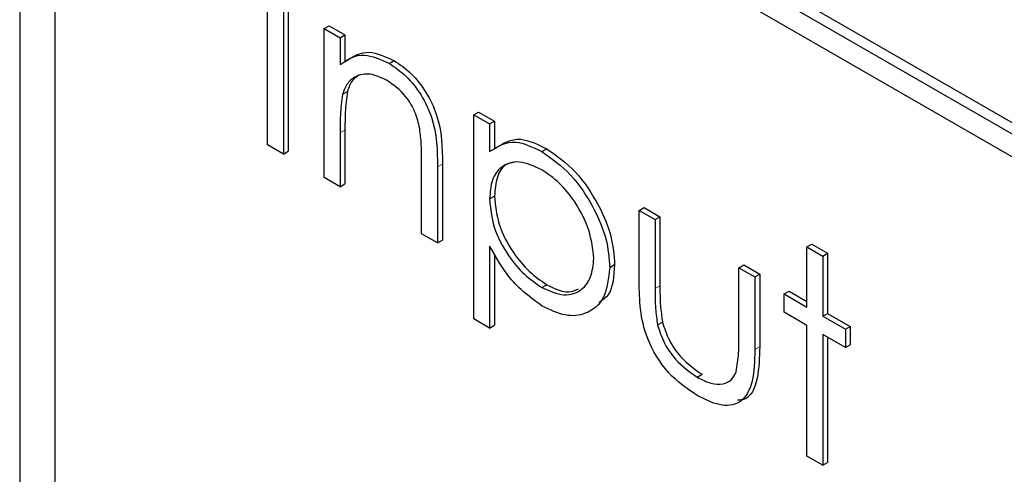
# Paper-space layout 'Blatt2' of a CAD drawing. Header units: millimetres. Extents: x 5 to 418, y 2 to 292.
# Tile 43 of 112: x 115.692 to 116.874, y 186.921 to 187.467. Entities that reach past the tile are written whole.
import ezdxf

# ---------------------------------------------------------------- set-up
doc = ezdxf.new("R2010")
doc.units = ezdxf.units.MM

psp = doc.layouts.new('Blatt2')

# ---------------------------------------------------------------- linework, layer by layer
at = {"color": 7, "linetype": 'Continuous', "lineweight": 25}
for p, q in [((115.692, 189.1472), (115.692, 183.6355)), ((115.7341, 189.1034), (115.7341, 183.6598)), ((118.5735, 186.3669), (115.9808, 187.8637)), ((118.5617, 186.3601), (115.969, 187.8569)), ((115.969, 187.8297), (118.5617, 186.3329)), ((115.9895, 187.3163), (115.9895, 187.5613)), ((116.0144, 187.5537), (116.0144, 187.3087)), ((116.0085, 187.5503), (116.0085, 187.3053)), ((116.0575, 187.4561), (116.0633, 187.4595)), ((116.0633, 187.4595), (116.0824, 187.4485)), ((116.0575, 187.4561), (116.0765, 187.4451)), ((116.0575, 187.2771), (116.0575, 187.4561)), ((116.0765, 187.4451), (116.0824, 187.4485)), ((116.0765, 187.4451), (116.0765, 187.4128)), ((116.0824, 187.4485), (116.0824, 187.4162)), ((116.1355, 187.4142), (116.1414, 187.4176)), ((116.0794, 187.3771), (116.0853, 187.3805)), ((116.2369, 187.3524), (116.2428, 187.3558)), ((116.2369, 187.3524), (116.256, 187.3415)), ((116.2369, 187.1075), (116.2369, 187.3524)), ((116.2428, 187.3558), (116.2619, 187.3449)), ((116.256, 187.3415), (116.2619, 187.3449)), ((116.256, 187.3415), (116.256, 187.3083)), ((116.2619, 187.3449), (116.2619, 187.3117)), ((116.0765, 187.3308), (116.0765, 187.2661)), ((116.0824, 187.3342), (116.0824, 187.2695)), ((116.0085, 187.3053), (115.9895, 187.3163)), ((116.0085, 187.3053), (116.0144, 187.3087)), ((116.3186, 187.3084), (116.3245, 187.3118)), ((116.1744, 187.2095), (116.1744, 187.2938)), ((116.1993, 187.2934), (116.1993, 187.202)), ((116.1934, 187.29), (116.1934, 187.1986)), ((116.0765, 187.2661), (116.0575, 187.2771)), ((116.0765, 187.2661), (116.0824, 187.2695)), ((116.256, 187.2516), (116.2619, 187.255)), ((116.4355, 187.2378), (116.4414, 187.2412)), ((116.4355, 187.2378), (116.4545, 187.2268)), ((116.4355, 187.1523), (116.4355, 187.2378)), ((116.4414, 187.2412), (116.4604, 187.2302)), ((116.4545, 187.2268), (116.4604, 187.2302)), ((116.4545, 187.2268), (116.4545, 187.1438)), ((116.4604, 187.2302), (116.4604, 187.1472)), ((116.1934, 187.1986), (116.1744, 187.2095)), ((116.1934, 187.1986), (116.1993, 187.202)), ((116.6367, 187.1939), (116.6426, 187.1973)), ((116.6426, 187.1973), (116.6617, 187.1863)), ((116.256, 187.1949), (116.256, 187.0965)), ((116.2619, 187.1856), (116.2619, 187.0999)), ((116.6367, 187.1939), (116.6558, 187.1829)), ((116.6367, 187.1217), (116.6367, 187.1939)), ((116.6558, 187.1829), (116.6617, 187.1863)), ((116.6617, 187.1863), (116.6617, 187.1141)), ((116.6558, 187.1829), (116.6558, 187.1107)), ((116.4001, 187.1692), (116.406, 187.1726)), ((116.5551, 187.1688), (116.561, 187.1722)), ((116.5551, 187.1688), (116.5742, 187.1578)), ((116.5551, 187.0857), (116.5551, 187.1688)), ((116.561, 187.1722), (116.5801, 187.1612)), ((116.5742, 187.1578), (116.5801, 187.1612)), ((116.5801, 187.1612), (116.5801, 187.074)), ((116.5742, 187.1578), (116.5742, 187.0706)), ((116.3187, 187.1451), (116.3246, 187.1485)), ((116.6095, 187.1374), (116.6154, 187.1408)), ((116.6095, 187.1154), (116.6095, 187.1374)), ((116.6095, 187.1374), (116.6367, 187.1217)), ((116.6154, 187.1408), (116.6367, 187.1285)), ((116.6367, 187.0997), (116.6095, 187.1154)), ((116.6558, 187.1107), (116.6617, 187.1141)), ((116.6617, 187.1141), (116.6889, 187.0984)), ((116.256, 187.0965), (116.2369, 187.1075)), ((116.4575, 187.1002), (116.4634, 187.1036)), ((116.6558, 187.1107), (116.683, 187.095)), ((116.256, 187.0965), (116.2619, 187.0999)), ((116.6367, 186.9426), (116.6367, 187.0997)), ((116.683, 187.095), (116.6889, 187.0984)), ((116.683, 187.095), (116.683, 187.073)), ((116.6889, 187.0984), (116.6889, 187.0764)), ((116.683, 187.073), (116.6558, 187.0887)), ((116.6558, 187.0887), (116.6558, 186.9317)), ((116.6617, 187.0853), (116.6617, 186.9351)), ((116.683, 187.073), (116.6889, 187.0764)), ((116.5051, 187.0375), (116.511, 187.0409)), ((116.6558, 186.9317), (116.6367, 186.9426)), ((116.6558, 186.9317), (116.6617, 186.9351))]:
    psp.add_line(p, q, dxfattribs=at)
at = {"color": 7, "linetype": 'Continuous', "lineweight": 18}
for p, q in [((116.0765, 187.3308), (116.0824, 187.3342)), ((116.1934, 187.29), (116.1993, 187.2934)), ((116.4545, 187.1438), (116.4604, 187.1472)), ((116.5742, 187.0706), (116.5801, 187.074))]:
    psp.add_line(p, q, dxfattribs=at)
at = {"color": 7, "linetype": 'Continuous', "lineweight": 25}
for points, knots in [([(116.0765, 187.4128), (116.0855, 187.4188), (116.1017, 187.4296), (116.1251, 187.4189), (116.1355, 187.4142)], [0, 0, 0, 0, 0.559141, 1, 1, 1, 1]), ([(116.0824, 187.4162), (116.0914, 187.4222), (116.1076, 187.433), (116.131, 187.4223), (116.1414, 187.4176)], [0, 0, 0, 0, 0.559141, 1, 1, 1, 1]), ([(116.1355, 187.4142), (116.1424, 187.4095), (116.1563, 187.4), (116.1746, 187.3766), (116.1931, 187.3373), (116.1933, 187.3095), (116.1934, 187.29)], [0, 0, 0, 0, 0.187021, 0.37389, 0.56061, 1, 1, 1, 1]), ([(116.1414, 187.4176), (116.1483, 187.4129), (116.1622, 187.4034), (116.1805, 187.38), (116.199, 187.3407), (116.1992, 187.3129), (116.1993, 187.2934)], [0, 0, 0, 0, 0.187021, 0.37389, 0.56061, 1, 1, 1, 1]), ([(116.1322, 187.3941), (116.1254, 187.3972), (116.112, 187.4033), (116.0962, 187.3998), (116.0848, 187.3913), (116.0812, 187.3819), (116.0794, 187.3771)], [0, 0, 0, 0, 0.279553, 0.559373, 0.779703, 1, 1, 1, 1]), ([(116.0997, 187.4003), (116.0968, 187.3984), (116.0901, 187.3942), (116.087, 187.3854), (116.0853, 187.3805)], [0, 0, 0, 0, 0.449857, 1, 1, 1, 1]), ([(116.1721, 187.3358), (116.1706, 187.3424), (116.1676, 187.3555), (116.1538, 187.3791), (116.1404, 187.3884), (116.1322, 187.3941)], [0, 0, 0, 0, 0.2811923, 0.5613307, 1, 1, 1, 1]), ([(116.0794, 187.3771), (116.0784, 187.3688), (116.0765, 187.354), (116.0765, 187.3379), (116.0765, 187.3308)], [0, 0, 0, 0, 0.559658, 1, 1, 1, 1]), ([(116.0853, 187.3805), (116.0843, 187.3722), (116.0824, 187.3574), (116.0824, 187.3413), (116.0824, 187.3342)], [0, 0, 0, 0, 0.559658, 1, 1, 1, 1]), ([(116.1744, 187.2938), (116.1744, 187.3014), (116.1745, 187.315), (116.1729, 187.3294), (116.1721, 187.3358)], [0, 0, 0, 0, 0.560255, 1, 1, 1, 1]), ([(116.256, 187.3083), (116.2656, 187.3145), (116.2829, 187.3256), (116.3077, 187.3137), (116.3186, 187.3084)], [0, 0, 0, 0, 0.558418, 1, 1, 1, 1]), ([(116.2619, 187.3117), (116.2715, 187.3179), (116.2888, 187.329), (116.3136, 187.3171), (116.3245, 187.3118)], [0, 0, 0, 0, 0.558418, 1, 1, 1, 1]), ([(116.3186, 187.3084), (116.3305, 187.3), (116.3543, 187.2831), (116.3808, 187.2429), (116.3976, 187.2031), (116.3993, 187.1805), (116.4001, 187.1692)], [0, 0, 0, 0, 0.279627, 0.559432, 0.779703, 1, 1, 1, 1]), ([(116.3245, 187.3118), (116.3364, 187.3034), (116.3602, 187.2865), (116.3867, 187.2463), (116.4034, 187.2065), (116.4052, 187.1839), (116.406, 187.1726)], [0, 0, 0, 0, 0.279627, 0.559432, 0.779703, 1, 1, 1, 1]), ([(116.3185, 187.2866), (116.3093, 187.2907), (116.2909, 187.2991), (116.2702, 187.292), (116.2578, 187.2755), (116.2566, 187.2595), (116.256, 187.2516)], [0, 0, 0, 0, 0.279747, 0.559315, 0.779515, 1, 1, 1, 1]), ([(116.2856, 187.2955), (116.2823, 187.2949), (116.2729, 187.2931), (116.2638, 187.2785), (116.2625, 187.2628), (116.2619, 187.255)], [0, 0, 0, 0, 0.219851, 0.609672, 1, 1, 1, 1]), ([(116.3811, 187.18), (116.3798, 187.1912), (116.3773, 187.2135), (116.3605, 187.2466), (116.3399, 187.2719), (116.3256, 187.2817), (116.3185, 187.2866)], [0, 0, 0, 0, 0.279387, 0.559092, 0.779508, 1, 1, 1, 1]), ([(116.256, 187.2516), (116.257, 187.2404), (116.259, 187.2181), (116.2764, 187.1849), (116.2973, 187.1598), (116.3116, 187.15), (116.3187, 187.1451)], [0, 0, 0, 0, 0.279654, 0.558875, 0.779455, 1, 1, 1, 1]), ([(116.2619, 187.255), (116.2629, 187.2438), (116.2649, 187.2215), (116.2823, 187.1883), (116.3032, 187.1632), (116.3175, 187.1534), (116.3246, 187.1485)], [0, 0, 0, 0, 0.279654, 0.558875, 0.779455, 1, 1, 1, 1]), ([(116.3192, 187.1228), (116.3054, 187.1329), (116.2807, 187.151), (116.2636, 187.1814), (116.256, 187.1949)], [0, 0, 0, 0, 0.558466, 1, 1, 1, 1]), ([(116.3187, 187.1451), (116.3278, 187.1411), (116.346, 187.1333), (116.3663, 187.1405), (116.3787, 187.1567), (116.3803, 187.1722), (116.3811, 187.18)], [0, 0, 0, 0, 0.279628, 0.559247, 0.779775, 1, 1, 1, 1]), ([(116.4001, 187.1692), (116.3987, 187.1563), (116.396, 187.1303), (116.3738, 187.1128), (116.3473, 187.1094), (116.3286, 187.1183), (116.3192, 187.1228)], [0, 0, 0, 0, 0.27954, 0.559273, 0.779559, 1, 1, 1, 1]), ([(116.406, 187.1726), (116.4051, 187.159), (116.4038, 187.1383), (116.3914, 187.1299), (116.3872, 187.127)], [0, 0, 0, 0, 0.658028, 1, 1, 1, 1]), ([(116.505, 187.0156), (116.4932, 187.0235), (116.4696, 187.0392), (116.4367, 187.094), (116.4359, 187.1302), (116.4355, 187.1523)], [0, 0, 0, 0, 0.28097, 0.559785, 1, 1, 1, 1]), ([(116.3246, 187.1485), (116.334, 187.144), (116.3483, 187.1371), (116.3588, 187.1418), (116.3625, 187.1435)], [0, 0, 0, 0, 0.650568, 1, 1, 1, 1]), ([(116.4545, 187.1438), (116.4545, 187.1359), (116.4545, 187.1219), (116.4566, 187.1068), (116.4575, 187.1002)], [0, 0, 0, 0, 0.5603768, 1, 1, 1, 1]), ([(116.4604, 187.1472), (116.4604, 187.1393), (116.4604, 187.1253), (116.4625, 187.1102), (116.4634, 187.1036)], [0, 0, 0, 0, 0.5603768, 1, 1, 1, 1]), ([(116.4634, 187.1036), (116.4658, 187.0963), (116.4705, 187.0816), (116.4875, 187.0574), (116.5021, 187.0471), (116.511, 187.0409)], [0, 0, 0, 0, 0.280117, 0.560544, 1, 1, 1, 1]), ([(116.4575, 187.1002), (116.4599, 187.0929), (116.4646, 187.0782), (116.4816, 187.054), (116.4962, 187.0437), (116.5051, 187.0375)], [0, 0, 0, 0, 0.280117, 0.560544, 1, 1, 1, 1]), ([(116.552, 187.0439), (116.5532, 187.0513), (116.5552, 187.0646), (116.5552, 187.0793), (116.5551, 187.0857)], [0, 0, 0, 0, 0.559371, 1, 1, 1, 1]), ([(116.5742, 187.0706), (116.574, 187.0573), (116.5737, 187.0309), (116.5588, 187.0046), (116.5322, 187.0018), (116.5141, 187.011), (116.505, 187.0156)], [0, 0, 0, 0, 0.281501, 0.559646, 0.779298, 1, 1, 1, 1]), ([(116.5801, 187.074), (116.5798, 187.0611), (116.5792, 187.0353), (116.5687, 187.0106), (116.5561, 187.01), (116.5536, 187.0098)], [0, 0, 0, 0, 0.448451, 0.891556, 1, 1, 1, 1]), ([(116.5051, 187.0375), (116.5106, 187.0346), (116.5217, 187.029), (116.5358, 187.0285), (116.5465, 187.0334), (116.5502, 187.0404), (116.552, 187.0439)], [0, 0, 0, 0, 0.28027, 0.560007, 0.780074, 1, 1, 1, 1])]:
    psp.add_open_spline(points, degree=3, knots=knots, dxfattribs=at)

doc.saveas('drawing.dxf')
